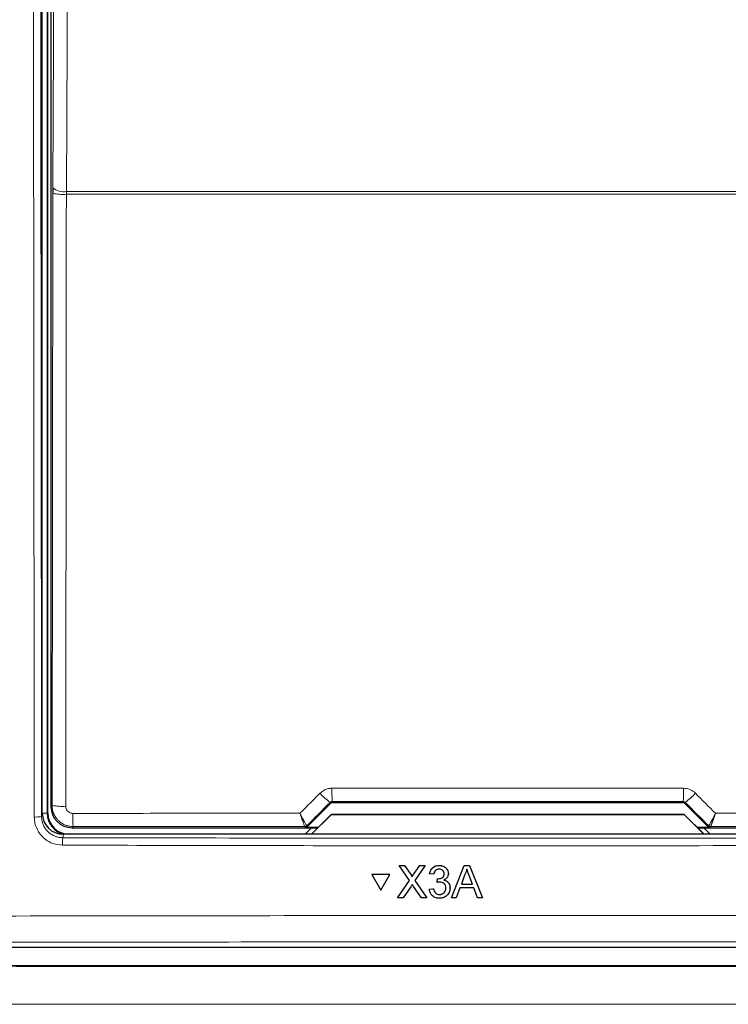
# Paper-space layout 'Blatt3' of a CAD drawing. Header units: millimetres. Extents: x 5 to 418, y 2 to 292.
# Tile 17 of 55: x 108 to 121, y 141 to 158. Entities that reach past the tile are written whole.
import ezdxf

# ---------------------------------------------------------------- set-up
doc = ezdxf.new("R2010")
doc.units = ezdxf.units.MM

psp = doc.layouts.new('Blatt3')

# ---------------------------------------------------------------- linework, layer by layer
at = {"color": 7, "linetype": 'Continuous', "lineweight": 25}
for p, q in [((108.7293, 144.1409), (108.7293, 172.3901)), ((108.8293, 144.1401), (108.8293, 172.3651)), ((108.8837, 172.2482), (108.8837, 144.2569)), ((108.9156, 155.2164), (108.9153, 155.1182)), ((113.427, 143.9003), (113.8396, 144.3129)), ((113.875, 144.3276), (120.0836, 144.3276)), ((120.1189, 144.3129), (120.5316, 143.9003)), ((113.4987, 143.7651), (113.8527, 144.119)), ((113.8543, 144.1151), (113.5043, 143.7651)), ((113.8527, 144.119), (113.8543, 144.1151)), ((113.8527, 144.119), (120.1059, 144.119)), ((120.1043, 144.1151), (113.8543, 144.1151)), ((120.1059, 144.119), (120.1043, 144.1151)), ((120.4543, 143.7651), (120.1043, 144.1151)), ((120.1059, 144.119), (120.4598, 143.7651)), ((124.8548, 143.7651), (109.1038, 143.7651)), ((109.2587, 143.882), (113.6157, 143.882)), ((113.5022, 143.882), (113.3891, 143.7689)), ((113.3891, 143.7689), (113.3891, 143.7651)), ((113.6193, 143.8856), (113.3917, 143.8856)), ((120.5669, 143.8856), (120.3393, 143.8856)), ((120.3429, 143.882), (124.6999, 143.882)), ((120.5695, 143.7689), (120.4564, 143.882)), ((120.5695, 143.7651), (120.5695, 143.7689)), ((115.0538, 143.2138), (115.0539, 143.2155)), ((115.2369, 142.9488), (115.0538, 143.2138)), ((115.0538, 143.2138), (115.1514, 143.2138)), ((115.1514, 143.2138), (115.1516, 143.2154)), ((115.1514, 143.2138), (115.2518, 143.0685)), ((115.3192, 143.0684), (115.4191, 143.2138)), ((115.5182, 143.2138), (115.3352, 142.9478)), ((115.4191, 143.2138), (115.4192, 143.2154)), ((115.4191, 143.2138), (115.5182, 143.2138)), ((115.5182, 143.2138), (115.5183, 143.2154)), ((115.764, 143.2138), (115.7641, 143.2154)), ((115.9818, 142.6401), (116.2099, 143.2138)), ((116.2099, 143.2138), (116.21, 143.2154)), ((116.2099, 143.2138), (116.3013, 143.2138)), ((116.3013, 143.2138), (116.3014, 143.2154)), ((116.3013, 143.2138), (116.5298, 142.6401)), ((114.5709, 143.0516), (114.571, 143.0533)), ((114.8884, 143.0516), (114.5709, 143.0516)), ((114.5709, 143.0516), (114.7297, 142.7773)), ((114.8885, 143.0533), (114.571, 143.0533)), ((114.7297, 142.7773), (114.8884, 143.0516)), ((114.8884, 143.0516), (114.8885, 143.0533)), ((115.5959, 143.0667), (115.596, 143.0683)), ((115.6696, 143.0593), (115.5959, 143.0667)), ((115.927, 143.057), (115.9272, 143.0588)), ((115.9276, 143.0679), (115.9277, 143.0695)), ((116.2164, 143.0416), (116.1576, 142.8828)), ((116.3538, 142.8828), (116.2979, 143.0336)), ((115.0245, 142.6401), (115.2369, 142.9488)), ((115.2817, 143.0138), (115.2818, 143.0154)), ((115.3352, 142.9478), (115.5479, 142.6401)), ((115.7279, 142.9122), (115.7355, 142.9784)), ((115.7279, 142.9122), (115.728, 142.9138)), ((115.7355, 142.9784), (115.7356, 142.98)), ((115.7461, 142.9776), (115.7462, 142.9792)), ((116.1576, 142.8828), (116.3538, 142.8828)), ((115.2594, 142.8375), (115.1234, 142.6401)), ((115.4501, 142.6401), (115.3101, 142.8428)), ((115.5886, 142.7945), (115.6623, 142.8019)), ((115.5886, 142.7945), (115.5887, 142.7961)), ((115.6623, 142.8019), (115.6624, 142.8035)), ((115.7701, 142.6989), (115.7703, 142.7005)), ((115.9565, 142.7958), (115.9566, 142.7976)), ((115.9572, 142.8127), (115.9573, 142.8143)), ((116.1332, 142.8166), (116.0678, 142.6401)), ((116.3783, 142.8166), (116.1332, 142.8166)), ((116.4438, 142.6401), (116.3783, 142.8166)), ((115.0245, 142.6401), (115.0246, 142.6417)), ((115.1234, 142.6401), (115.0245, 142.6401)), ((115.5479, 142.6401), (115.4501, 142.6401)), ((115.5479, 142.6401), (115.548, 142.6417)), ((115.9818, 142.6401), (115.9819, 142.6417)), ((116.0678, 142.6401), (115.9818, 142.6401)), ((116.5298, 142.6401), (116.4438, 142.6401)), ((116.5298, 142.6401), (116.5299, 142.6417)), ((102.4786, 141.7651), (131.48, 141.7651)), ((131.6316, 141.4378), (102.327, 141.4378))]:
    psp.add_line(p, q, dxfattribs=at)
at = {"color": 7, "linetype": 'Continuous', "lineweight": 18}
for p, q in [((108.8183, 172.3651), (108.8183, 144.1401)), ((108.9035, 144.2767), (108.9153, 155.1182)), ((109.1565, 155.1026), (109.1571, 155.1517)), ((124.8021, 155.1026), (109.1565, 155.1026)), ((109.1571, 155.1517), (124.8015, 155.1517)), ((108.8837, 144.2569), (108.9035, 144.2767)), ((113.8396, 144.3129), (113.832, 144.3313)), ((113.8673, 144.3461), (113.875, 144.3276)), ((120.0836, 144.3276), (120.0913, 144.3461)), ((120.1265, 144.3313), (120.1189, 144.3129)), ((108.7173, 144.0807), (108.7293, 144.1409)), ((108.8183, 144.1401), (108.7293, 144.1401)), ((108.8183, 144.1401), (108.8293, 144.1401)), ((109.2784, 143.9017), (109.2587, 143.882)), ((113.3843, 143.9035), (113.3841, 143.9036)), ((113.3917, 143.8856), (113.3843, 143.9035)), ((113.4196, 143.9181), (113.4194, 143.9182)), ((113.4196, 143.9181), (113.427, 143.9003)), ((120.5316, 143.9003), (120.539, 143.9181)), ((120.539, 143.9181), (120.5392, 143.9182)), ((120.5743, 143.9035), (120.5669, 143.8856)), ((120.5745, 143.9036), (120.5743, 143.9035)), ((109.1038, 143.7651), (109.0919, 143.7055)), ((115.2518, 143.0685), (115.2519, 143.0701)), ((115.3192, 143.0684), (115.3193, 143.07))]:
    psp.add_line(p, q, dxfattribs=at)
at = {"color": 7, "linetype": 'Continuous', "lineweight": 18, "flags": 128}
for points in [[(108.9156, 155.2164), (108.9456, 161.6123), (108.9754, 167.9753)], [(109.217, 167.9106), (109.2147, 167.4277), (109.2057, 165.496), (109.1694, 157.7693), (109.1571, 155.1517)], [(109.1565, 155.1026), (109.1559, 154.6036), (109.1538, 152.6075), (109.1446, 144.2612)]]:
    psp.add_lwpolyline(points, dxfattribs=at)
at = {"color": 7, "linetype": 'Continuous', "lineweight": 18}
for centre, radius, start, end in [((109.1005, 156.1101), 1.009, 259.42891, 273.18402), ((109.1053, 155.4412), 0.2941, 229.84864, 280.14668), ((114.5028, 145.2642), 1.149, 222.19195, 234.28187), ((118.1028, 144.5269), 4.2393, 179.27525, 182.44393), ((115.8558, 144.5269), 4.2393, 357.55607, 0.72475), ((119.4558, 145.2642), 1.149, 305.71813, 317.80805), ((109.0886, 145.2684), 1.0088, 259.42789, 273.18381), ((108.6197, 144.6029), 0.5312, 266.58782, 280.58882), ((110.9881, 144.0826), 1.7193, 178.21518, 186.038), ((113.3843, 143.9535), 0.05, 270.00748, 314.99252), ((120.5743, 143.9535), 0.05, 225.00748, 269.99252), ((110.3704, 143.6006), 1.2828, 175.30838, 181.24111)]:
    psp.add_arc(centre, radius, start, end, dxfattribs=at)
at = {"color": 7, "linetype": 'Continuous', "lineweight": 25}
for centre, radius, start, end in [((109.2043, 144.1401), 0.3859, 180, 256.32073), ((109.2043, 144.1401), 0.375, 180, 270), ((113.384, 143.9535), 0.05, 270.06102, 314.97735), ((120.5745, 143.9535), 0.05, 225.02265, 269.93898)]:
    psp.add_arc(centre, radius, start, end, dxfattribs=at)
for centre, major_axis, ratio, start_param, end_param in [((109.2587, 144.257), (0.2652, -0.2652), 0.9998985, 3.9271431, 5.4976349), ((113.875, 144.2776), (-0.0191, 0.0462), 0.9998216, 5.8905493, 6.6758213), ((120.0836, 144.2776), (0.0191, 0.0462), 0.9998216, 5.8905493, 6.6758213), ((109.1043, 144.1415), (-0.0737, -0.3692), 0.9960441, 4.9100775, 6.4793527), ((113.3916, 143.9356), (0.0191, -0.0462), 0.9998216, 5.8905493, 6.6758213), ((120.5669, 143.9356), (0.0191, 0.0462), 0.9998216, 2.7489567, 3.5342286)]:
    psp.add_ellipse(centre, major_axis=major_axis, ratio=ratio, start_param=start_param, end_param=end_param, dxfattribs=at)
at = {"color": 7, "linetype": 'Continuous', "lineweight": 18}
for centre, major_axis, ratio, start_param, end_param in [((130.9769, 156.035), (221.5001, 221.5678), 0.0123167, 1.6359514, 1.6378189), ((116.9793, 140.4967), (220.5521, 0), 0.0174551, 1.5566859, 1.5849067), ((102.9817, 156.035), (-221.5001, 221.5678), 0.0123167, 4.6453664, 4.6472339), ((116.9793, 140.0548), (220.5246, 0), 0.0174551, 1.5871, 1.6057242), ((116.9793, 140.0548), (220.5246, 0), 0.0174551, 1.5358685, 1.5544927)]:
    psp.add_ellipse(centre, major_axis=major_axis, ratio=ratio, start_param=start_param, end_param=end_param, dxfattribs=at)
for points, knots in [([(108.588, 144.0726), (108.588, 144.1558), (108.5875, 144.5716), (108.5855, 146.318), (108.5781, 153.3054), (108.5704, 162.3394), (108.5663, 170.046), (108.565, 172.4217)], [0, 0, 0, 0, 0.0088087, 0.0440433, 0.1849823, 0.7487663, 1, 1, 1, 1]), ([(108.6942, 172.4252), (108.6969, 167.6989), (108.7023, 158.2447), (108.7123, 148.8026), (108.7173, 144.0807)], [0, 0, 0, 0, 0.49991681, 1, 1, 1, 1]), ([(113.2972, 144.1379), (113.3953, 144.2361), (113.5134, 144.3543), (113.6315, 144.4725), (113.6515, 144.4925)], [0, 0, 0, 0, 0.8306218, 1, 1, 1, 1]), ([(113.6515, 144.4925), (113.6777, 144.514), (113.73, 144.5569), (113.808, 144.5785), (113.8527, 144.5801), (113.8638, 144.5805)], [0, 0, 0, 0, 0.4289712, 0.8581067, 1, 1, 1, 1]), ([(113.8638, 144.5805), (114.0304, 144.5805), (114.8637, 144.5807), (116.9408, 144.581), (118.8511, 144.5807), (120.0948, 144.5805)], [0, 0, 0, 0, 0.08024224, 0.40121429, 1, 1, 1, 1]), ([(120.0948, 144.5805), (120.1284, 144.5772), (120.1957, 144.5705), (120.2661, 144.5306), (120.2988, 144.5001), (120.3071, 144.4925)], [0, 0, 0, 0, 0.4282329, 0.8563378, 1, 1, 1, 1]), ([(120.3071, 144.4925), (120.4247, 144.3748), (120.5428, 144.2566), (120.6609, 144.1384), (120.6613, 144.1379)], [0, 0, 0, 0, 0.996046, 1, 1, 1, 1]), ([(109.2784, 143.9017), (109.2645, 143.9022), (109.2366, 143.9031), (109.1886, 143.9115), (109.1401, 143.9267), (109.1023, 143.9451), (109.0752, 143.9613), (109.0536, 143.9761), (109.0251, 143.9993), (109.0026, 144.0219), (108.979, 144.0502), (108.9609, 144.076), (108.943, 144.1082), (108.932, 144.1326), (108.9209, 144.1622), (108.9124, 144.1925), (108.9062, 144.2288), (108.9038, 144.2553), (108.9036, 144.2714), (108.9035, 144.2767)], [0, 0, 0, 0, 0.0706897, 0.1420432, 0.2477724, 0.3285953, 0.3558444, 0.4085225, 0.4619506, 0.543, 0.5703273, 0.6496572, 0.7034009, 0.7579251, 0.7853192, 0.8645392, 0.9182053, 0.9726476, 1, 1, 1, 1]), ([(109.1446, 144.2612), (109.146, 144.2471), (109.1487, 144.219), (109.1703, 144.1815), (109.202, 144.1533), (109.2371, 144.1383), (109.2604, 144.1367), (109.2697, 144.1361)], [0, 0, 0, 0, 0.2147505, 0.4295793, 0.6438148, 0.8575512, 1, 1, 1, 1]), ([(113.8673, 144.3461), (113.8655, 144.346), (113.8608, 144.3459), (113.8534, 144.3443), (113.8456, 144.3413), (113.8382, 144.337), (113.8341, 144.3332), (113.832, 144.3313)], [0, 0, 0, 0, 0.13801841, 0.34661946, 0.56238062, 0.77793992, 1, 1, 1, 1]), ([(120.1265, 144.3313), (120.1252, 144.3326), (120.1199, 144.3376), (120.1083, 144.3444), (120.0969, 144.3455), (120.0913, 144.3461)], [0, 0, 0, 0, 0.1482472, 0.5799252, 1, 1, 1, 1]), ([(109.0879, 143.5728), (109.0317, 143.5785), (108.9192, 143.5898), (108.7694, 143.6763), (108.6564, 143.8033), (108.5966, 143.9436), (108.5905, 144.0361), (108.588, 144.0726)], [0, 0, 0, 0, 0.2149218, 0.4298257, 0.6447637, 0.8597292, 1, 1, 1, 1]), ([(108.7173, 144.0807), (108.7177, 144.0671), (108.7186, 144.0397), (108.7251, 144.0023), (108.734, 143.9689), (108.7447, 143.9393), (108.7579, 143.9103), (108.7736, 143.8827), (108.7914, 143.8566), (108.8112, 143.8322), (108.8333, 143.8092), (108.8572, 143.7883), (108.8827, 143.7695), (108.9095, 143.753), (108.9379, 143.7386), (108.9771, 143.7228), (109.018, 143.7121), (109.0599, 143.7064), (109.0812, 143.7058), (109.0919, 143.7055)], [0, 0, 0, 0, 0.0696595, 0.1399523, 0.192777, 0.2459684, 0.300316, 0.3550632, 0.4078766, 0.4610563, 0.5153913, 0.5701255, 0.6229216, 0.6764703, 0.7304011, 0.7851176, 0.89136, 0.9452868, 1, 1, 1, 1]), ([(109.2697, 144.1361), (109.4363, 144.1362), (110.2691, 144.1367), (111.6116, 144.1374), (112.7877, 144.1378), (113.2972, 144.1379)], [0, 0, 0, 0, 0.1241023, 0.6205161, 1, 1, 1, 1]), ([(113.4194, 143.9182), (113.4189, 143.9184), (113.4166, 143.9196), (113.4052, 143.9364), (113.3768, 143.9858), (113.3433, 144.0483), (113.3177, 144.0977), (113.3045, 144.1235), (113.2995, 144.1335), (113.2975, 144.1374), (113.2972, 144.1379)], [0, 0, 0, 0, 0.0500975, 0.2741497, 0.5151595, 0.765666, 0.9118815, 0.9655794, 0.9952738, 1, 1, 1, 1]), ([(113.3841, 143.9036), (113.3838, 143.9038), (113.382, 143.9053), (113.3736, 143.9233), (113.3534, 143.9761), (113.3296, 144.0427), (113.3116, 144.0952), (113.3024, 144.1226), (113.2988, 144.1332), (113.2974, 144.1374), (113.2972, 144.1379)], [0, 0, 0, 0, 0.0500976, 0.2741498, 0.5151591, 0.7656656, 0.911884, 0.9655798, 0.9952749, 1, 1, 1, 1]), ([(120.6613, 144.1379), (120.6611, 144.1374), (120.6602, 144.1358), (120.6581, 144.1316), (120.653, 144.1214), (120.6393, 144.0946), (120.613, 144.0439), (120.5794, 143.9815), (120.552, 143.934), (120.5416, 143.9193), (120.5395, 143.9183), (120.5392, 143.9182)], [0, 0, 0, 0, 0.0047263, 0.0144598, 0.0368391, 0.0943897, 0.2530049, 0.501586, 0.7415301, 0.9644159, 1, 1, 1, 1]), ([(120.6613, 144.1379), (120.6611, 144.1374), (120.6606, 144.1356), (120.6591, 144.1312), (120.6566, 144.1239), (120.6534, 144.1143), (120.6495, 144.1028), (120.6452, 144.0901), (120.6404, 144.0762), (120.6357, 144.0626), (120.6314, 144.0502), (120.6276, 144.0391), (120.6241, 144.0293), (120.6207, 144.0196), (120.6173, 144.0101), (120.6139, 144.0008), (120.6107, 143.9918), (120.6075, 143.983), (120.6035, 143.9721), (120.5988, 143.9596), (120.5937, 143.9462), (120.5898, 143.9363), (120.587, 143.9293), (120.5844, 143.9231), (120.5816, 143.9166), (120.5789, 143.9106), (120.5767, 143.9064), (120.5753, 143.9041), (120.5747, 143.9037), (120.5745, 143.9036)], [0, 0, 0, 0, 0.0047064, 0.0144021, 0.0366913, 0.0653336, 0.094021, 0.1332931, 0.1726825, 0.2124338, 0.2523089, 0.2828054, 0.3133589, 0.3439992, 0.3747568, 0.4062029, 0.4377144, 0.469427, 0.5012085, 0.5604411, 0.620131, 0.6803048, 0.710755, 0.7414643, 0.7965281, 0.8520262, 0.9080637, 0.9645577, 1, 1, 1, 1]), ([(120.6613, 144.1379), (120.8003, 144.1379), (121.6059, 144.1377), (122.9486, 144.1371), (124.1519, 144.1364), (124.6889, 144.1361)], [0, 0, 0, 0, 0.1035199, 0.5999338, 1, 1, 1, 1]), ([(124.8707, 143.5728), (124.7874, 143.5726), (124.3709, 143.5714), (122.6216, 143.567), (119.1999, 143.5615), (114.3543, 143.561), (110.8436, 143.5689), (109.0879, 143.5728)], [0, 0, 0, 0, 0.0158376, 0.0791881, 0.332598, 0.6662229, 1, 1, 1, 1]), ([(109.0919, 143.7055), (111.7197, 143.7), (116.9779, 143.689), (122.2362, 143.7), (124.8667, 143.7055)], [0, 0, 0, 0, 0.4997441, 1, 1, 1, 1]), ([(102.5221, 142.3037), (102.8549, 142.3047), (104.5188, 142.3097), (107.5159, 142.317), (111.5146, 142.3234), (115.5163, 142.3263), (119.5202, 142.3259), (123.5094, 142.3219), (127.4823, 142.3149), (130.1183, 142.3074), (131.4364, 142.3037)], [0, 0, 0, 0, 0.0345653, 0.1728308, 0.3110963, 0.4493987, 0.587812, 0.7262622, 0.8631132, 1, 1, 1, 1]), ([(131.4071, 141.8379), (129.0073, 141.8442), (124.2057, 141.8569), (116.9905, 141.8619), (110.975, 141.8574), (106.1614, 141.8482), (103.7553, 141.8413), (102.5514, 141.8379)], [0, 0, 0, 0, 0.24966579, 0.49952829, 0.74961247, 0.87472451, 1, 1, 1, 1]), ([(102.3204, 141.4312), (104.7608, 141.4292), (109.6439, 141.425), (116.9767, 141.4237), (124.3118, 141.4256), (129.1947, 141.43), (131.6372, 141.4323)], [0, 0, 0, 0, 0.24987022, 0.4999567, 0.74987017, 1, 1, 1, 1]), ([(131.6751, 140.7622), (129.2286, 140.76), (124.3335, 140.7554), (117.0855, 140.7535), (109.7322, 140.7548), (104.8368, 140.759), (102.2849, 140.7612)], [0, 0, 0, 0, 0.2499135, 0.5000434, 0.7393764, 1, 1, 1, 1])]:
    psp.add_open_spline(points, degree=3, knots=knots, dxfattribs=at)
at = {"color": 7, "linetype": 'Continuous', "lineweight": 25}
for points, knots in [([(115.5959, 143.0667), (115.6015, 143.089), (115.6128, 143.1335), (115.6562, 143.1832), (115.7099, 143.2101), (115.7459, 143.2126), (115.764, 143.2138)], [0, 0, 0, 0, 0.2802532, 0.5595228, 0.7795924, 1, 1, 1, 1]), ([(115.596, 143.0683), (115.6017, 143.0906), (115.613, 143.1352), (115.6563, 143.1849), (115.71, 143.2117), (115.7461, 143.2142), (115.7641, 143.2155)], [0, 0, 0, 0, 0.2802532, 0.5595228, 0.7795924, 1, 1, 1, 1]), ([(115.764, 143.2138), (115.7868, 143.2115), (115.8324, 143.2069), (115.8878, 143.1716), (115.9213, 143.1216), (115.9255, 143.0858), (115.9276, 143.0679)], [0, 0, 0, 0, 0.2801842, 0.55985531, 0.77999994, 1, 1, 1, 1]), ([(115.7641, 143.2155), (115.7869, 143.2132), (115.8325, 143.2086), (115.8879, 143.1732), (115.9214, 143.1232), (115.9256, 143.0875), (115.9277, 143.0696)], [0, 0, 0, 0, 0.2801842, 0.5598553, 0.7799999, 1, 1, 1, 1]), ([(115.2518, 143.0685), (115.2583, 143.0588), (115.2673, 143.0452), (115.2784, 143.0272), (115.2806, 143.0183), (115.2817, 143.0138)], [0, 0, 0, 0, 0.5612769, 0.7817626, 1, 1, 1, 1]), ([(115.2519, 143.0702), (115.2584, 143.0604), (115.2674, 143.0468), (115.2785, 143.0289), (115.2807, 143.0199), (115.2818, 143.0155)], [0, 0, 0, 0, 0.5612769, 0.7817626, 1, 1, 1, 1]), ([(115.2817, 143.0138), (115.2887, 143.024), (115.3012, 143.0422), (115.3137, 143.0604), (115.3192, 143.0684)], [0, 0, 0, 0, 0.5599999, 1, 1, 1, 1]), ([(115.2818, 143.0155), (115.2888, 143.0257), (115.3013, 143.0439), (115.3138, 143.0621), (115.3193, 143.0701)], [0, 0, 0, 0, 0.5599999, 1, 1, 1, 1]), ([(115.7663, 143.1476), (115.7527, 143.1464), (115.7257, 143.1439), (115.6938, 143.1208), (115.6763, 143.0904), (115.6718, 143.0697), (115.6696, 143.0593)], [0, 0, 0, 0, 0.2800014, 0.5591308, 0.7793201, 1, 1, 1, 1]), ([(115.7461, 142.9776), (115.7607, 142.9789), (115.7898, 142.9815), (115.8274, 142.9998), (115.8512, 143.0309), (115.853, 143.054), (115.8539, 143.0655)], [0, 0, 0, 0, 0.2806803, 0.5609514, 0.7800568, 1, 1, 1, 1]), ([(115.8539, 143.0655), (115.8524, 143.0781), (115.8496, 143.1033), (115.8253, 143.1308), (115.796, 143.1455), (115.7762, 143.1469), (115.7663, 143.1476)], [0, 0, 0, 0, 0.27946, 0.5589523, 0.7792553, 1, 1, 1, 1]), ([(115.9276, 143.0679), (115.9263, 143.0543), (115.9237, 143.027), (115.8987, 142.983), (115.868, 142.9651), (115.8492, 142.9542)], [0, 0, 0, 0, 0.2804963, 0.5610033, 1, 1, 1, 1]), ([(116.2556, 143.1476), (116.2501, 143.1271), (116.2404, 143.0905), (116.2237, 143.0566), (116.2164, 143.0416)], [0, 0, 0, 0, 0.5599146, 1, 1, 1, 1]), ([(116.2979, 143.0336), (116.29, 143.0549), (116.2759, 143.0928), (116.2618, 143.1309), (116.2556, 143.1476)], [0, 0, 0, 0, 0.5600021, 1, 1, 1, 1]), ([(115.2864, 142.8769), (115.2813, 142.8696), (115.2723, 142.8565), (115.2633, 142.8433), (115.2594, 142.8375)], [0, 0, 0, 0, 0.5600016, 1, 1, 1, 1]), ([(115.3101, 142.8428), (115.3056, 142.8492), (115.2977, 142.8605), (115.2899, 142.8719), (115.2864, 142.8769)], [0, 0, 0, 0, 0.55999976, 1, 1, 1, 1]), ([(115.7756, 142.92), (115.7666, 142.9194), (115.7504, 142.9182), (115.7348, 142.914), (115.7279, 142.9122)], [0, 0, 0, 0, 0.5597721, 1, 1, 1, 1]), ([(115.7355, 142.9784), (115.7375, 142.9782), (115.741, 142.9778), (115.7445, 142.9777), (115.7461, 142.9776)], [0, 0, 0, 0, 0.5600031, 1, 1, 1, 1]), ([(115.8834, 142.8133), (115.8818, 142.8292), (115.8785, 142.8611), (115.8495, 142.8969), (115.8132, 142.9172), (115.7881, 142.9191), (115.7756, 142.92)], [0, 0, 0, 0, 0.2797467, 0.5591709, 0.7794436, 1, 1, 1, 1]), ([(115.8492, 142.9542), (115.8665, 142.9485), (115.9012, 142.9371), (115.9366, 142.8988), (115.9548, 142.8554), (115.9564, 142.8269), (115.9572, 142.8127)], [0, 0, 0, 0, 0.2798072, 0.5591854, 0.7794082, 1, 1, 1, 1]), ([(115.8493, 142.9558), (115.8667, 142.9501), (115.9013, 142.9388), (115.9368, 142.9004), (115.9549, 142.857), (115.9565, 142.8286), (115.9573, 142.8143)], [0, 0, 0, 0, 0.2798072, 0.5591854, 0.7794082, 1, 1, 1, 1]), ([(115.7675, 142.6327), (115.7425, 142.635), (115.6924, 142.6395), (115.6342, 142.682), (115.5985, 142.7364), (115.5919, 142.7751), (115.5886, 142.7945)], [0, 0, 0, 0, 0.2799105, 0.5592491, 0.7794763, 1, 1, 1, 1]), ([(115.6623, 142.8019), (115.6661, 142.787), (115.6736, 142.7574), (115.6978, 142.7204), (115.7339, 142.7013), (115.758, 142.6997), (115.7701, 142.6989)], [0, 0, 0, 0, 0.2808811, 0.5600727, 0.7796532, 1, 1, 1, 1]), ([(115.9572, 142.8127), (115.9538, 142.7854), (115.9471, 142.7307), (115.8948, 142.6711), (115.8321, 142.6373), (115.789, 142.6343), (115.7675, 142.6327)], [0, 0, 0, 0, 0.2794007, 0.5590642, 0.7793783, 1, 1, 1, 1]), ([(115.7701, 142.6989), (115.7872, 142.7005), (115.8212, 142.7036), (115.8591, 142.7348), (115.8804, 142.7734), (115.8824, 142.8), (115.8834, 142.8133)], [0, 0, 0, 0, 0.27988313, 0.55899319, 0.77931899, 1, 1, 1, 1]), ([(115.7703, 142.7006), (115.7873, 142.7021), (115.8213, 142.7053), (115.8592, 142.7365), (115.8806, 142.7751), (115.8826, 142.8016), (115.8836, 142.8149)], [0, 0, 0, 0, 0.2798831, 0.5589932, 0.779319, 1, 1, 1, 1])]:
    psp.add_open_spline(points, degree=3, knots=knots, dxfattribs=at)

doc.saveas('drawing.dxf')
